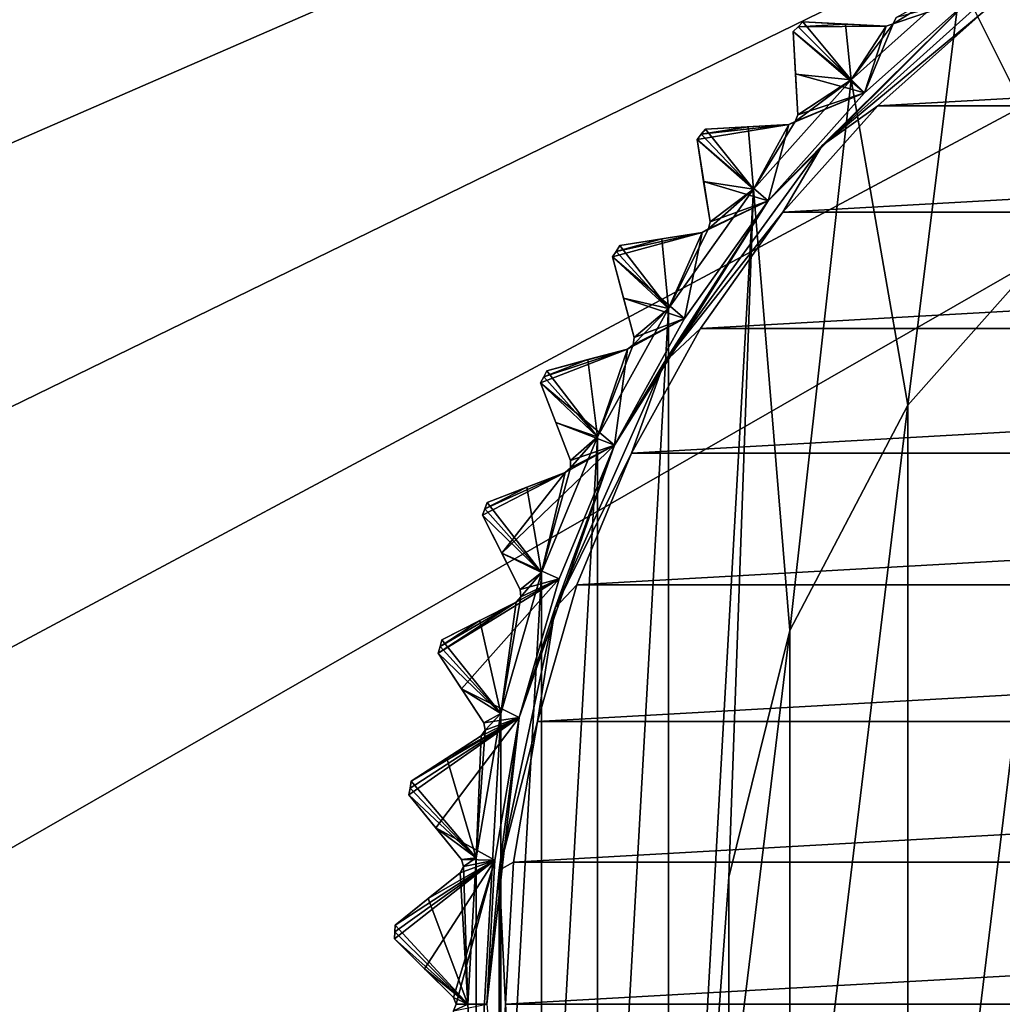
# Model space of a CAD drawing. Header units: millimetres. Extents: x -175 to 114, y -36 to 283.
# Tile 58 of 112: x 52 to 62, y 0 to 11. Entities that reach past the tile are written whole.
import ezdxf

# ---------------------------------------------------------------- set-up
doc = ezdxf.new("R2010")
doc.units = ezdxf.units.MM
doc.header["$LTSCALE"] = 65.185185
for name, color, linetype in [('169', 7, 'CONTINUOUS'), ('170', 7, 'CONTINUOUS'), ('171', 7, 'CONTINUOUS'), ('172', 7, 'CONTINUOUS'), ('173', 7, 'CONTINUOUS'), ('174', 7, 'CONTINUOUS'), ('175', 7, 'CONTINUOUS'), ('176', 7, 'CONTINUOUS'), ('177', 7, 'CONTINUOUS'), ('178', 7, 'CONTINUOUS'), ('2', 7, 'CONTINUOUS'), ('234', 7, 'CONTINUOUS'), ('237', 7, 'CONTINUOUS'), ('30', 7, 'CONTINUOUS'), ('420', 7, 'CONTINUOUS'), ('421', 7, 'CONTINUOUS'), ('423', 7, 'CONTINUOUS'), ('446', 7, 'CONTINUOUS'), ('447', 7, 'CONTINUOUS'), ('448', 7, 'CONTINUOUS'), ('449', 7, 'CONTINUOUS'), ('45', 7, 'CONTINUOUS'), ('450', 7, 'CONTINUOUS'), ('451', 7, 'CONTINUOUS'), ('452', 7, 'CONTINUOUS'), ('46', 7, 'CONTINUOUS'), ('47', 7, 'CONTINUOUS'), ('48', 7, 'CONTINUOUS'), ('50', 7, 'CONTINUOUS'), ('51', 7, 'CONTINUOUS'), ('52', 7, 'CONTINUOUS'), ('53', 7, 'CONTINUOUS'), ('54', 7, 'CONTINUOUS'), ('55', 7, 'CONTINUOUS'), ('56', 7, 'CONTINUOUS'), ('57', 7, 'CONTINUOUS'), ('58', 7, 'CONTINUOUS'), ('59', 7, 'CONTINUOUS'), ('60', 7, 'CONTINUOUS'), ('61', 7, 'CONTINUOUS'), ('62', 7, 'CONTINUOUS'), ('63', 7, 'CONTINUOUS'), ('65', 7, 'CONTINUOUS')]:
    doc.layers.add(name, color=color, linetype=linetype)

msp = doc.modelspace()

# ---------------------------------------------------------------- linework, layer by layer
at = {"layer": '169', "linetype": 'CONTINUOUS'}
for points in [[(61.802, 10.907, 93), (60.636, 9.864, 93), (61.082, 10.46, 93.125), (61.802, 10.907, 93)], [(61.115, 10.529, 93.154), (61.802, 10.907, 93), (61.082, 10.46, 93.125), (61.115, 10.529, 93.154)], [(60.636, 9.864, 93), (60.019, 10.379, 93.8), (60.07, 10.43, 93.8), (60.636, 9.864, 93)], [(60.121, 10.481, 93.8), (60.636, 9.864, 93), (60.07, 10.43, 93.8), (60.121, 10.481, 93.8)], [(60.636, 9.864, 93), (60.121, 10.481, 93.8), (60.574, 10.457, 93.467), (60.636, 9.864, 93)], [(60.636, 9.864, 93), (60.574, 10.457, 93.467), (61.01, 10.434, 93.154), (60.636, 9.864, 93)], [(60.636, 9.864, 93), (61.01, 10.434, 93.154), (61.082, 10.46, 93.125), (60.636, 9.864, 93)], [(60.636, 9.864, 93), (60.043, 9.925, 93.467), (60.019, 10.379, 93.8), (60.636, 9.864, 93)], [(60.636, 9.864, 93), (60.066, 9.49, 93.154), (60.043, 9.925, 93.467), (60.636, 9.864, 93)], [(60.636, 9.864, 93), (59.593, 8.698, 93), (60.04, 9.418, 93.125), (60.636, 9.864, 93)], [(60.066, 9.49, 93.154), (60.636, 9.864, 93), (60.04, 9.418, 93.125), (60.066, 9.49, 93.154)], [(59.593, 8.698, 93), (59.083, 9.338, 93.8), (59.536, 9.362, 93.467), (59.593, 8.698, 93)], [(59.593, 8.698, 93), (59.536, 9.362, 93.467), (59.971, 9.385, 93.154), (59.593, 8.698, 93)], [(59.593, 8.698, 93), (59.971, 9.385, 93.154), (60.04, 9.418, 93.125), (59.593, 8.698, 93)], [(59.593, 8.698, 93), (58.992, 9.226, 93.8), (59.037, 9.282, 93.8), (59.593, 8.698, 93)], [(59.083, 9.338, 93.8), (59.593, 8.698, 93), (59.037, 9.282, 93.8), (59.083, 9.338, 93.8)], [(59.593, 8.698, 93), (59.063, 8.778, 93.467), (58.992, 9.226, 93.8), (59.593, 8.698, 93)], [(59.593, 8.698, 93), (59.131, 8.347, 93.154), (59.063, 8.778, 93.467), (59.593, 8.698, 93)], [(59.593, 8.698, 93), (58.688, 7.422, 93), (59.113, 8.273, 93.125), (59.593, 8.698, 93)], [(59.131, 8.347, 93.154), (59.593, 8.698, 93), (59.113, 8.273, 93.125), (59.131, 8.347, 93.154)], [(58.688, 7.422, 93), (58.617, 8.165, 93.467), (59.048, 8.233, 93.154), (58.688, 7.422, 93)], [(58.688, 7.422, 93), (59.048, 8.233, 93.154), (59.113, 8.273, 93.125), (58.688, 7.422, 93)], [(58.169, 8.094, 93.8), (58.688, 7.422, 93), (58.13, 8.033, 93.8), (58.169, 8.094, 93.8)], [(58.688, 7.422, 93), (58.169, 8.094, 93.8), (58.617, 8.165, 93.467), (58.688, 7.422, 93)], [(58.688, 7.422, 93), (58.091, 7.973, 93.8), (58.13, 8.033, 93.8), (58.688, 7.422, 93)], [(58.688, 7.422, 93), (58.208, 7.534, 93.467), (58.091, 7.973, 93.8), (58.688, 7.422, 93)], [(58.688, 7.422, 93), (58.321, 7.113, 93.154), (58.208, 7.534, 93.467), (58.688, 7.422, 93)], [(58.688, 7.422, 93), (57.932, 6.053, 93), (58.311, 7.037, 93.125), (58.688, 7.422, 93)], [(58.321, 7.113, 93.154), (58.688, 7.422, 93), (58.311, 7.037, 93.125), (58.321, 7.113, 93.154)], [(57.932, 6.053, 93), (57.829, 6.878, 93.467), (58.25, 6.991, 93.154), (57.932, 6.053, 93)], [(57.932, 6.053, 93), (58.25, 6.991, 93.154), (58.311, 7.037, 93.125), (57.932, 6.053, 93)], [(57.932, 6.053, 93), (57.391, 6.76, 93.8), (57.829, 6.878, 93.467), (57.932, 6.053, 93)], [(57.391, 6.76, 93.8), (57.932, 6.053, 93), (57.358, 6.696, 93.8), (57.391, 6.76, 93.8)], [(57.932, 6.053, 93), (57.325, 6.632, 93.8), (57.358, 6.696, 93.8), (57.932, 6.053, 93)], [(57.932, 6.053, 93), (57.488, 6.208, 93.467), (57.325, 6.632, 93.8), (57.932, 6.053, 93)], [(57.932, 6.053, 93), (57.644, 5.801, 93.154), (57.488, 6.208, 93.467), (57.932, 6.053, 93)], [(57.932, 6.053, 93), (57.333, 4.607, 93), (57.642, 5.725, 93.125), (57.932, 6.053, 93)], [(57.644, 5.801, 93.154), (57.932, 6.053, 93), (57.642, 5.725, 93.125), (57.644, 5.801, 93.154)], [(57.333, 4.607, 93), (57.587, 5.672, 93.154), (57.642, 5.725, 93.125), (57.333, 4.607, 93)], [(57.333, 4.607, 93), (57.179, 5.516, 93.467), (57.587, 5.672, 93.154), (57.333, 4.607, 93)], [(57.333, 4.607, 93), (56.756, 5.353, 93.8), (57.179, 5.516, 93.467), (57.333, 4.607, 93)], [(57.333, 4.607, 93), (56.704, 5.219, 93.8), (56.73, 5.286, 93.8), (57.333, 4.607, 93)], [(56.756, 5.353, 93.8), (57.333, 4.607, 93), (56.73, 5.286, 93.8), (56.756, 5.353, 93.8)], [(57.333, 4.607, 93), (56.91, 4.814, 93.467), (56.704, 5.219, 93.8), (57.333, 4.607, 93)], [(57.333, 4.607, 93), (57.108, 4.426, 93.154), (56.91, 4.814, 93.467), (57.333, 4.607, 93)], [(57.333, 4.607, 93), (56.9, 3.104, 93), (57.114, 4.349, 93.125), (57.333, 4.607, 93)], [(57.108, 4.426, 93.154), (57.333, 4.607, 93), (57.114, 4.349, 93.125), (57.108, 4.426, 93.154)], [(56.9, 3.104, 93), (57.064, 4.291, 93.154), (57.114, 4.349, 93.125), (56.9, 3.104, 93)], [(56.9, 3.104, 93), (56.676, 4.093, 93.467), (57.064, 4.291, 93.154), (56.9, 3.104, 93)], [(56.9, 3.104, 93), (56.271, 3.887, 93.8), (56.676, 4.093, 93.467), (56.9, 3.104, 93)], [(56.271, 3.887, 93.8), (56.9, 3.104, 93), (56.253, 3.818, 93.8), (56.271, 3.887, 93.8)], [(56.9, 3.104, 93), (56.234, 3.748, 93.8), (56.253, 3.818, 93.8), (56.9, 3.104, 93)], [(56.9, 3.104, 93), (56.481, 3.367, 93.467), (56.234, 3.748, 93.8), (56.9, 3.104, 93)], [(56.9, 3.104, 93), (56.719, 3.002, 93.154), (56.481, 3.367, 93.467), (56.9, 3.104, 93)], [(56.9, 3.104, 93), (56.638, 1.562, 93), (56.733, 2.926, 93.125), (56.9, 3.104, 93)], [(56.719, 3.002, 93.154), (56.9, 3.104, 93), (56.733, 2.926, 93.125), (56.719, 3.002, 93.154)], [(56.638, 1.562, 93), (56.324, 2.626, 93.467), (56.689, 2.863, 93.154), (56.638, 1.562, 93)], [(56.638, 1.562, 93), (56.689, 2.863, 93.154), (56.733, 2.926, 93.125), (56.638, 1.562, 93)], [(56.638, 1.562, 93), (55.943, 2.379, 93.8), (56.324, 2.626, 93.467), (56.638, 1.562, 93)], [(55.943, 2.379, 93.8), (56.638, 1.562, 93), (55.932, 2.307, 93.8), (55.943, 2.379, 93.8)], [(56.638, 1.562, 93), (55.921, 2.236, 93.8), (55.932, 2.307, 93.8), (56.638, 1.562, 93)], [(56.638, 1.562, 93), (56.206, 1.883, 93.467), (55.921, 2.236, 93.8), (56.638, 1.562, 93)], [(56.638, 1.562, 93), (56.481, 1.545, 93.154), (56.206, 1.883, 93.467), (56.638, 1.562, 93)], [(56.55, 0, 93), (56.466, 1.404, 93.154), (56.502, 1.471, 93.125), (56.55, 0, 93)], [(56.481, 1.545, 93.154), (56.638, 1.562, 93), (56.502, 1.471, 93.125), (56.481, 1.545, 93.154)], [(56.638, 1.562, 93), (56.55, 0, 93), (56.502, 1.471, 93.125), (56.638, 1.562, 93)], [(56.55, 0, 93), (56.127, 1.129, 93.467), (56.466, 1.404, 93.154), (56.55, 0, 93)], [(56.55, 0, 93), (55.774, 0.844, 93.8), (56.127, 1.129, 93.467), (56.55, 0, 93)], [(56.55, 0, 93), (55.77, 0.772, 93.8), (55.774, 0.844, 93.8), (56.55, 0, 93)], [(56.55, 0, 93), (55.767, 0.7, 93.8), (55.77, 0.772, 93.8), (56.55, 0, 93)], [(55.767, 0.7, 93.8), (56.55, 0, 93), (56.088, 0.379, 93.467), (55.767, 0.7, 93.8)], [(56.55, 0, 93), (56.396, 0.071, 93.154), (56.088, 0.379, 93.467), (56.55, 0, 93)], [(56.396, 0.071, 93.154), (56.55, 0, 93), (56.425, 0, 93.125), (56.396, 0.071, 93.154)], [(56.55, 0, 93), (56.638, -1.562, 93), (56.396, -0.071, 93.154), (56.55, 0, 93)], [(56.55, 0, 93), (56.396, -0.071, 93.154), (56.425, 0, 93.125), (56.55, 0, 93)]]:
    msp.add_3dface(points, dxfattribs=at)
at = {"layer": '170', "linetype": 'CONTINUOUS'}
for points in [[(56.396, 0.071, 109.146), (56.396, 0.071, 93.154), (56.425, 0, 93.125), (56.396, 0.071, 109.146)], [(56.396, 0.071, 109.146), (56.425, 0, 93.125), (56.425, 0, 109.175), (56.396, 0.071, 109.146)], [(56.396, -0.071, 93.154), (56.396, -0.071, 109.146), (56.425, 0, 109.175), (56.396, -0.071, 93.154)], [(56.425, 0, 93.125), (56.396, -0.071, 93.154), (56.425, 0, 109.175), (56.425, 0, 93.125)]]:
    msp.add_3dface(points, dxfattribs=at)
at = {"layer": '171', "linetype": 'CONTINUOUS'}
for points in [[(56.466, 1.404, 93.154), (56.466, 1.404, 109.146), (56.502, 1.471, 109.175), (56.466, 1.404, 93.154)], [(56.502, 1.471, 93.125), (56.466, 1.404, 93.154), (56.502, 1.471, 109.175), (56.502, 1.471, 93.125)], [(56.481, 1.545, 109.146), (56.481, 1.545, 93.154), (56.502, 1.471, 93.125), (56.481, 1.545, 109.146)], [(56.481, 1.545, 109.146), (56.502, 1.471, 93.125), (56.502, 1.471, 109.175), (56.481, 1.545, 109.146)]]:
    msp.add_3dface(points, dxfattribs=at)
at = {"layer": '172', "linetype": 'CONTINUOUS'}
for points in [[(56.719, 3.002, 109.146), (56.719, 3.002, 93.154), (56.733, 2.926, 93.125), (56.719, 3.002, 109.146)], [(56.719, 3.002, 109.146), (56.733, 2.926, 93.125), (56.733, 2.926, 109.175), (56.719, 3.002, 109.146)], [(56.689, 2.863, 93.154), (56.689, 2.863, 109.146), (56.733, 2.926, 109.175), (56.689, 2.863, 93.154)], [(56.733, 2.926, 93.125), (56.689, 2.863, 93.154), (56.733, 2.926, 109.175), (56.733, 2.926, 93.125)]]:
    msp.add_3dface(points, dxfattribs=at)
at = {"layer": '173', "linetype": 'CONTINUOUS'}
for points in [[(57.108, 4.426, 109.146), (57.108, 4.426, 93.154), (57.114, 4.349, 93.125), (57.108, 4.426, 109.146)], [(57.108, 4.426, 109.146), (57.114, 4.349, 93.125), (57.114, 4.349, 109.175), (57.108, 4.426, 109.146)], [(57.064, 4.291, 93.154), (57.064, 4.291, 109.146), (57.114, 4.349, 109.175), (57.064, 4.291, 93.154)], [(57.114, 4.349, 93.125), (57.064, 4.291, 93.154), (57.114, 4.349, 109.175), (57.114, 4.349, 93.125)]]:
    msp.add_3dface(points, dxfattribs=at)
at = {"layer": '174', "linetype": 'CONTINUOUS'}
for points in [[(57.644, 5.801, 109.146), (57.644, 5.801, 93.154), (57.642, 5.725, 93.125), (57.644, 5.801, 109.146)], [(57.644, 5.801, 109.146), (57.642, 5.725, 93.125), (57.642, 5.725, 109.175), (57.644, 5.801, 109.146)], [(57.587, 5.672, 93.154), (57.587, 5.672, 109.146), (57.642, 5.725, 109.175), (57.587, 5.672, 93.154)], [(57.642, 5.725, 93.125), (57.587, 5.672, 93.154), (57.642, 5.725, 109.175), (57.642, 5.725, 93.125)]]:
    msp.add_3dface(points, dxfattribs=at)
at = {"layer": '175', "linetype": 'CONTINUOUS'}
for points in [[(58.321, 7.113, 109.146), (58.321, 7.113, 93.154), (58.311, 7.037, 93.125), (58.321, 7.113, 109.146)], [(58.321, 7.113, 109.146), (58.311, 7.037, 93.125), (58.311, 7.037, 109.175), (58.321, 7.113, 109.146)], [(58.25, 6.991, 93.154), (58.25, 6.991, 109.146), (58.311, 7.037, 109.175), (58.25, 6.991, 93.154)], [(58.311, 7.037, 93.125), (58.25, 6.991, 93.154), (58.311, 7.037, 109.175), (58.311, 7.037, 93.125)]]:
    msp.add_3dface(points, dxfattribs=at)
at = {"layer": '176', "linetype": 'CONTINUOUS'}
for points in [[(59.131, 8.347, 109.146), (59.131, 8.347, 93.154), (59.113, 8.273, 93.125), (59.131, 8.347, 109.146)], [(59.131, 8.347, 109.146), (59.113, 8.273, 93.125), (59.113, 8.273, 109.175), (59.131, 8.347, 109.146)], [(59.048, 8.233, 93.154), (59.048, 8.233, 109.146), (59.113, 8.273, 109.175), (59.048, 8.233, 93.154)], [(59.113, 8.273, 93.125), (59.048, 8.233, 93.154), (59.113, 8.273, 109.175), (59.113, 8.273, 93.125)]]:
    msp.add_3dface(points, dxfattribs=at)
at = {"layer": '177', "linetype": 'CONTINUOUS'}
for points in [[(60.066, 9.49, 109.146), (60.066, 9.49, 93.154), (60.04, 9.418, 93.125), (60.066, 9.49, 109.146)], [(60.066, 9.49, 109.146), (60.04, 9.418, 93.125), (60.04, 9.418, 109.175), (60.066, 9.49, 109.146)], [(59.971, 9.385, 93.154), (59.971, 9.385, 109.146), (60.04, 9.418, 109.175), (59.971, 9.385, 93.154)], [(60.04, 9.418, 93.125), (59.971, 9.385, 93.154), (60.04, 9.418, 109.175), (60.04, 9.418, 93.125)]]:
    msp.add_3dface(points, dxfattribs=at)
at = {"layer": '178', "linetype": 'CONTINUOUS'}
for points in [[(61.115, 10.529, 109.146), (61.115, 10.529, 93.154), (61.082, 10.46, 93.125), (61.115, 10.529, 109.146)], [(61.115, 10.529, 109.146), (61.082, 10.46, 93.125), (61.082, 10.46, 109.175), (61.115, 10.529, 109.146)], [(61.01, 10.434, 93.154), (61.01, 10.434, 109.146), (61.082, 10.46, 109.175), (61.01, 10.434, 93.154)], [(61.082, 10.46, 93.125), (61.01, 10.434, 93.154), (61.082, 10.46, 109.175), (61.082, 10.46, 93.125)]]:
    msp.add_3dface(points, dxfattribs=at)
at = {"layer": '2', "linetype": 'CONTINUOUS'}
for points in [[(113.25, -35.25, 92.5), (113.25, 35.25, 92.5), (-66.25, 35.25, 92.5), (113.25, -35.25, 92.5)], [(113.25, -35.25, 92.5), (-66.25, 35.25, 92.5), (-18.12, 11.172, 92.5), (113.25, -35.25, 92.5)], [(-15.769, 9.695, 92.5), (113.25, -35.25, 92.5), (-18.12, 11.172, 92.5), (-15.769, 9.695, 92.5)], [(-13.805, 7.731, 92.5), (113.25, -35.25, 92.5), (-15.769, 9.695, 92.5), (-13.805, 7.731, 92.5)], [(-12.328, 5.38, 92.5), (113.25, -35.25, 92.5), (-13.805, 7.731, 92.5), (-12.328, 5.38, 92.5)], [(-11.411, 2.759, 92.5), (113.25, -35.25, 92.5), (-12.328, 5.38, 92.5), (-11.411, 2.759, 92.5)], [(-11.1, 0, 92.5), (113.25, -35.25, 92.5), (-11.411, 2.759, 92.5), (-11.1, 0, 92.5)]]:
    msp.add_3dface(points, dxfattribs=at)
at = {"layer": '234', "linetype": 'CONTINUOUS'}
for points in [[(61.241, 6.391, 93.5), (63.04, 8.421, 93.5), (61.241, -6.391, 93.5), (61.241, 6.391, 93.5)], [(61.241, -6.391, 93.5), (63.04, 8.421, 93.5), (63.04, -8.421, 93.5), (61.241, -6.391, 93.5)], [(59.981, 3.989, 93.5), (61.241, 6.391, 93.5), (59.981, -3.989, 93.5), (59.981, 3.989, 93.5)], [(59.981, -3.989, 93.5), (61.241, 6.391, 93.5), (61.241, -6.391, 93.5), (59.981, -3.989, 93.5)], [(59.332, 1.356, 93.5), (59.981, 3.989, 93.5), (59.332, -1.356, 93.5), (59.332, 1.356, 93.5)], [(59.332, -1.356, 93.5), (59.981, 3.989, 93.5), (59.981, -3.989, 93.5), (59.332, -1.356, 93.5)]]:
    msp.add_3dface(points, dxfattribs=at)
at = {"layer": '237', "linetype": 'CONTINUOUS'}
for points in [[(61.241, 6.391, 93), (63.04, 8.421, 93), (61.241, 6.391, 93.5), (61.241, 6.391, 93)], [(63.04, 8.421, 93), (63.04, 8.421, 93.5), (61.241, 6.391, 93.5), (63.04, 8.421, 93)], [(59.981, 3.989, 93), (61.241, 6.391, 93), (59.981, 3.989, 93.5), (59.981, 3.989, 93)], [(61.241, 6.391, 93), (61.241, 6.391, 93.5), (59.981, 3.989, 93.5), (61.241, 6.391, 93)], [(59.332, 1.356, 93), (59.981, 3.989, 93), (59.332, 1.356, 93.5), (59.332, 1.356, 93)], [(59.981, 3.989, 93), (59.981, 3.989, 93.5), (59.332, 1.356, 93.5), (59.981, 3.989, 93)], [(59.332, -1.356, 93), (59.332, 1.356, 93), (59.332, -1.356, 93.5), (59.332, -1.356, 93)], [(59.332, 1.356, 93), (59.332, 1.356, 93.5), (59.332, -1.356, 93.5), (59.332, 1.356, 93)]]:
    msp.add_3dface(points, dxfattribs=at)
at = {"layer": '30', "color": 7, "linetype": 'CONTINUOUS', "true_color": 0x21211a}
for points in [[(26, -32.75, 79.5), (38.331, -6.004, 79.5), (105.75, 32.75, 79.5), (26, -32.75, 79.5)], [(105.75, -32.75, 79.5), (26, -32.75, 79.5), (105.75, 32.75, 79.5), (105.75, -32.75, 79.5)], [(36.29, 9.613, 79.5), (34.056, 12.024, 79.5), (105.75, 32.75, 79.5), (36.29, 9.613, 79.5)], [(37.985, 6.796, 79.5), (36.29, 9.613, 79.5), (105.75, 32.75, 79.5), (37.985, 6.796, 79.5)], [(39.068, 3.692, 79.5), (37.985, 6.796, 79.5), (105.75, 32.75, 79.5), (39.068, 3.692, 79.5)], [(38.331, -6.004, 79.5), (39.245, -2.846, 79.5), (105.75, 32.75, 79.5), (38.331, -6.004, 79.5)], [(39.494, 0.432, 79.5), (39.068, 3.692, 79.5), (105.75, 32.75, 79.5), (39.494, 0.432, 79.5)], [(39.245, -2.846, 79.5), (39.494, 0.432, 79.5), (105.75, 32.75, 79.5), (39.245, -2.846, 79.5)]]:
    msp.add_3dface(points, dxfattribs=at)
at = {"layer": '420', "linetype": 'CONTINUOUS'}
for points in [[(61.927, 10.75, 109.5), (61.082, 10.46, 109.175), (60.777, 9.723, 109.5), (61.927, 10.75, 109.5)], [(61.115, 10.529, 109.146), (61.082, 10.46, 109.175), (61.927, 10.75, 109.5), (61.115, 10.529, 109.146)], [(60.07, 10.43, 108.5), (60.019, 10.379, 108.5), (60.777, 9.723, 109.5), (60.07, 10.43, 108.5)], [(60.574, 10.457, 108.833), (60.121, 10.481, 108.5), (60.07, 10.43, 108.5), (60.574, 10.457, 108.833)], [(61.01, 10.434, 109.146), (60.574, 10.457, 108.833), (60.07, 10.43, 108.5), (61.01, 10.434, 109.146)], [(61.01, 10.434, 109.146), (60.07, 10.43, 108.5), (60.777, 9.723, 109.5), (61.01, 10.434, 109.146)], [(61.082, 10.46, 109.175), (61.01, 10.434, 109.146), (60.777, 9.723, 109.5), (61.082, 10.46, 109.175)], [(60.019, 10.379, 108.5), (60.043, 9.926, 108.833), (60.777, 9.723, 109.5), (60.019, 10.379, 108.5)], [(60.043, 9.926, 108.833), (60.066, 9.49, 109.146), (60.777, 9.723, 109.5), (60.043, 9.926, 108.833)], [(60.777, 9.723, 109.5), (59.971, 9.385, 109.146), (59.75, 8.573, 109.5), (60.777, 9.723, 109.5)], [(60.04, 9.418, 109.175), (59.971, 9.385, 109.146), (60.777, 9.723, 109.5), (60.04, 9.418, 109.175)], [(60.066, 9.49, 109.146), (60.04, 9.418, 109.175), (60.777, 9.723, 109.5), (60.066, 9.49, 109.146)], [(58.992, 9.226, 108.5), (59.971, 9.385, 109.146), (59.037, 9.282, 108.5), (58.992, 9.226, 108.5)], [(59.971, 9.385, 109.146), (58.992, 9.226, 108.5), (59.75, 8.573, 109.5), (59.971, 9.385, 109.146)], [(59.971, 9.385, 109.146), (59.536, 9.362, 108.833), (59.037, 9.282, 108.5), (59.971, 9.385, 109.146)], [(59.536, 9.362, 108.833), (59.083, 9.338, 108.5), (59.037, 9.282, 108.5), (59.536, 9.362, 108.833)], [(58.992, 9.226, 108.5), (59.063, 8.778, 108.833), (59.75, 8.573, 109.5), (58.992, 9.226, 108.5)], [(59.063, 8.778, 108.833), (59.131, 8.347, 109.146), (59.75, 8.573, 109.5), (59.063, 8.778, 108.833)], [(59.75, 8.573, 109.5), (59.048, 8.233, 109.146), (58.858, 7.315, 109.5), (59.75, 8.573, 109.5)], [(59.113, 8.273, 109.175), (59.048, 8.233, 109.146), (59.75, 8.573, 109.5), (59.113, 8.273, 109.175)], [(59.131, 8.347, 109.146), (59.113, 8.273, 109.175), (59.75, 8.573, 109.5), (59.131, 8.347, 109.146)], [(58.091, 7.973, 108.5), (59.048, 8.233, 109.146), (58.13, 8.033, 108.5), (58.091, 7.973, 108.5)], [(59.048, 8.233, 109.146), (58.091, 7.973, 108.5), (58.858, 7.315, 109.5), (59.048, 8.233, 109.146)], [(59.048, 8.233, 109.146), (58.617, 8.165, 108.833), (58.13, 8.033, 108.5), (59.048, 8.233, 109.146)], [(58.617, 8.165, 108.833), (58.169, 8.094, 108.5), (58.13, 8.033, 108.5), (58.617, 8.165, 108.833)], [(58.091, 7.973, 108.5), (58.208, 7.535, 108.833), (58.858, 7.315, 109.5), (58.091, 7.973, 108.5)], [(58.208, 7.535, 108.833), (58.321, 7.113, 109.146), (58.858, 7.315, 109.5), (58.208, 7.535, 108.833)], [(58.858, 7.315, 109.5), (58.25, 6.991, 109.146), (58.112, 5.966, 109.5), (58.858, 7.315, 109.5)], [(58.311, 7.037, 109.175), (58.25, 6.991, 109.146), (58.858, 7.315, 109.5), (58.311, 7.037, 109.175)], [(58.321, 7.113, 109.146), (58.311, 7.037, 109.175), (58.858, 7.315, 109.5), (58.321, 7.113, 109.146)], [(57.325, 6.632, 108.5), (58.25, 6.991, 109.146), (57.358, 6.696, 108.5), (57.325, 6.632, 108.5)], [(58.25, 6.991, 109.146), (57.325, 6.632, 108.5), (58.112, 5.966, 109.5), (58.25, 6.991, 109.146)], [(58.25, 6.991, 109.146), (57.829, 6.878, 108.833), (57.358, 6.696, 108.5), (58.25, 6.991, 109.146)], [(57.829, 6.878, 108.833), (57.391, 6.76, 108.5), (57.358, 6.696, 108.5), (57.829, 6.878, 108.833)], [(57.325, 6.632, 108.5), (57.488, 6.208, 108.833), (58.112, 5.966, 109.5), (57.325, 6.632, 108.5)], [(57.488, 6.208, 108.833), (57.644, 5.801, 109.146), (58.112, 5.966, 109.5), (57.488, 6.208, 108.833)], [(57.587, 5.672, 109.146), (56.91, 4.814, 108.833), (58.112, 5.966, 109.5), (57.587, 5.672, 109.146)], [(58.112, 5.966, 109.5), (56.91, 4.814, 108.833), (57.522, 4.541, 109.5), (58.112, 5.966, 109.5)], [(57.642, 5.725, 109.175), (57.587, 5.672, 109.146), (58.112, 5.966, 109.5), (57.642, 5.725, 109.175)], [(57.644, 5.801, 109.146), (57.642, 5.725, 109.175), (58.112, 5.966, 109.5), (57.644, 5.801, 109.146)], [(56.704, 5.219, 108.5), (56.91, 4.814, 108.833), (57.587, 5.672, 109.146), (56.704, 5.219, 108.5)], [(56.704, 5.219, 108.5), (57.587, 5.672, 109.146), (56.73, 5.286, 108.5), (56.704, 5.219, 108.5)], [(57.587, 5.672, 109.146), (57.179, 5.516, 108.833), (56.73, 5.286, 108.5), (57.587, 5.672, 109.146)], [(57.179, 5.516, 108.833), (56.756, 5.353, 108.5), (56.73, 5.286, 108.5), (57.179, 5.516, 108.833)], [(56.91, 4.814, 108.833), (57.108, 4.426, 109.146), (57.522, 4.541, 109.5), (56.91, 4.814, 108.833)], [(56.234, 3.748, 108.5), (56.481, 3.367, 108.833), (57.522, 4.541, 109.5), (56.234, 3.748, 108.5)], [(57.064, 4.291, 109.146), (56.234, 3.748, 108.5), (57.522, 4.541, 109.5), (57.064, 4.291, 109.146)], [(57.522, 4.541, 109.5), (56.481, 3.367, 108.833), (57.095, 3.06, 109.5), (57.522, 4.541, 109.5)], [(57.114, 4.349, 109.175), (57.064, 4.291, 109.146), (57.522, 4.541, 109.5), (57.114, 4.349, 109.175)], [(57.108, 4.426, 109.146), (57.114, 4.349, 109.175), (57.522, 4.541, 109.5), (57.108, 4.426, 109.146)], [(56.234, 3.748, 108.5), (57.064, 4.291, 109.146), (56.253, 3.818, 108.5), (56.234, 3.748, 108.5)], [(57.064, 4.291, 109.146), (56.676, 4.093, 108.833), (56.253, 3.818, 108.5), (57.064, 4.291, 109.146)], [(56.676, 4.093, 108.833), (56.271, 3.887, 108.5), (56.253, 3.818, 108.5), (56.676, 4.093, 108.833)], [(56.481, 3.367, 108.833), (56.719, 3.002, 109.146), (57.095, 3.06, 109.5), (56.481, 3.367, 108.833)], [(55.921, 2.236, 108.5), (56.206, 1.884, 108.833), (57.095, 3.06, 109.5), (55.921, 2.236, 108.5)], [(55.932, 2.307, 108.5), (55.921, 2.236, 108.5), (57.095, 3.06, 109.5), (55.932, 2.307, 108.5)], [(55.943, 2.379, 108.5), (55.932, 2.307, 108.5), (57.095, 3.06, 109.5), (55.943, 2.379, 108.5)], [(56.324, 2.626, 108.833), (55.943, 2.379, 108.5), (57.095, 3.06, 109.5), (56.324, 2.626, 108.833)], [(57.095, 3.06, 109.5), (56.206, 1.884, 108.833), (56.836, 1.539, 109.5), (57.095, 3.06, 109.5)], [(56.689, 2.863, 109.146), (56.324, 2.626, 108.833), (57.095, 3.06, 109.5), (56.689, 2.863, 109.146)], [(56.733, 2.926, 109.175), (56.689, 2.863, 109.146), (57.095, 3.06, 109.5), (56.733, 2.926, 109.175)], [(56.719, 3.002, 109.146), (56.733, 2.926, 109.175), (57.095, 3.06, 109.5), (56.719, 3.002, 109.146)], [(56.206, 1.884, 108.833), (56.481, 1.545, 109.146), (56.836, 1.539, 109.5), (56.206, 1.884, 108.833)], [(55.77, 0.772, 108.5), (55.767, 0.7, 108.5), (56.836, 1.539, 109.5), (55.77, 0.772, 108.5)], [(55.767, 0.7, 108.5), (56.088, 0.379, 108.833), (56.836, 1.539, 109.5), (55.767, 0.7, 108.5)], [(55.774, 0.844, 108.5), (55.77, 0.772, 108.5), (56.836, 1.539, 109.5), (55.774, 0.844, 108.5)], [(56.127, 1.13, 108.833), (55.774, 0.844, 108.5), (56.836, 1.539, 109.5), (56.127, 1.13, 108.833)], [(56.088, 0.379, 108.833), (56.396, 0.071, 109.146), (56.836, 1.539, 109.5), (56.088, 0.379, 108.833)], [(56.466, 1.404, 109.146), (56.127, 1.13, 108.833), (56.836, 1.539, 109.5), (56.466, 1.404, 109.146)], [(56.396, 0.071, 109.146), (56.425, 0, 109.175), (56.836, 1.539, 109.5), (56.396, 0.071, 109.146)], [(56.836, 1.539, 109.5), (56.425, 0, 109.175), (56.75, 0, 109.5), (56.836, 1.539, 109.5)], [(56.502, 1.471, 109.175), (56.466, 1.404, 109.146), (56.836, 1.539, 109.5), (56.502, 1.471, 109.175)], [(56.481, 1.545, 109.146), (56.502, 1.471, 109.175), (56.836, 1.539, 109.5), (56.481, 1.545, 109.146)], [(56.425, 0, 109.175), (56.396, -0.071, 109.146), (56.75, 0, 109.5), (56.425, 0, 109.175)]]:
    msp.add_3dface(points, dxfattribs=at)
at = {"layer": '421', "linetype": 'CONTINUOUS'}
for points in [[(60.777, 9.723, 109.5), (59.75, 8.573, 109.5), (61.927, 10.75, 109.8), (60.777, 9.723, 109.5)], [(61.927, 10.75, 109.8), (59.75, 8.573, 109.5), (59.75, 8.573, 109.8), (61.927, 10.75, 109.8)], [(61.927, 10.75, 109.5), (60.777, 9.723, 109.5), (61.927, 10.75, 109.8), (61.927, 10.75, 109.5)], [(58.858, 7.315, 109.5), (58.112, 5.966, 109.5), (59.75, 8.573, 109.8), (58.858, 7.315, 109.5)], [(59.75, 8.573, 109.8), (58.112, 5.966, 109.5), (58.112, 5.966, 109.8), (59.75, 8.573, 109.8)], [(59.75, 8.573, 109.5), (58.858, 7.315, 109.5), (59.75, 8.573, 109.8), (59.75, 8.573, 109.5)], [(57.522, 4.541, 109.5), (57.095, 3.06, 109.5), (58.112, 5.966, 109.8), (57.522, 4.541, 109.5)], [(58.112, 5.966, 109.8), (57.095, 3.06, 109.5), (57.095, 3.06, 109.8), (58.112, 5.966, 109.8)], [(58.112, 5.966, 109.5), (57.522, 4.541, 109.5), (58.112, 5.966, 109.8), (58.112, 5.966, 109.5)], [(56.836, 1.539, 109.5), (56.75, 0, 109.5), (57.095, 3.06, 109.8), (56.836, 1.539, 109.5)], [(57.095, 3.06, 109.8), (56.75, 0, 109.5), (56.75, 0, 109.8), (57.095, 3.06, 109.8)], [(57.095, 3.06, 109.5), (56.836, 1.539, 109.5), (57.095, 3.06, 109.8), (57.095, 3.06, 109.5)]]:
    msp.add_3dface(points, dxfattribs=at)
at = {"layer": '423', "linetype": 'CONTINUOUS'}
for points in [[(60.325, 9.161, 109.941), (62.055, 10.597, 110), (62.452, 11.077, 109.941), (60.325, 9.161, 109.941)], [(61.927, 10.75, 109.8), (60.325, 9.161, 109.941), (62.452, 11.077, 109.941), (61.927, 10.75, 109.8)], [(61.927, 10.75, 109.8), (59.75, 8.573, 109.8), (60.325, 9.161, 109.941), (61.927, 10.75, 109.8)], [(60.921, 9.584, 110), (62.055, 10.597, 110), (60.325, 9.161, 109.941), (60.921, 9.584, 110)], [(59.908, 8.451, 110), (60.921, 9.584, 110), (60.325, 9.161, 109.941), (59.908, 8.451, 110)], [(58.643, 6.846, 109.941), (59.908, 8.451, 110), (60.325, 9.161, 109.941), (58.643, 6.846, 109.941)], [(59.75, 8.573, 109.8), (58.643, 6.846, 109.941), (60.325, 9.161, 109.941), (59.75, 8.573, 109.8)], [(59.75, 8.573, 109.8), (58.112, 5.966, 109.8), (58.643, 6.846, 109.941), (59.75, 8.573, 109.8)], [(59.028, 7.211, 110), (59.908, 8.451, 110), (58.643, 6.846, 109.941), (59.028, 7.211, 110)], [(58.293, 5.881, 110), (59.028, 7.211, 110), (58.643, 6.846, 109.941), (58.293, 5.881, 110)], [(57.479, 4.231, 109.941), (58.293, 5.881, 110), (58.643, 6.846, 109.941), (57.479, 4.231, 109.941)], [(58.112, 5.966, 109.8), (57.479, 4.231, 109.941), (58.643, 6.846, 109.941), (58.112, 5.966, 109.8)], [(58.112, 5.966, 109.8), (57.095, 3.06, 109.8), (57.479, 4.231, 109.941), (58.112, 5.966, 109.8)], [(57.711, 4.477, 110), (58.293, 5.881, 110), (57.479, 4.231, 109.941), (57.711, 4.477, 110)], [(57.29, 3.016, 110), (57.711, 4.477, 110), (57.479, 4.231, 109.941), (57.29, 3.016, 110)], [(56.884, 1.431, 109.941), (57.29, 3.016, 110), (57.479, 4.231, 109.941), (56.884, 1.431, 109.941)], [(57.095, 3.06, 109.8), (56.884, 1.431, 109.941), (57.479, 4.231, 109.941), (57.095, 3.06, 109.8)], [(57.095, 3.06, 109.8), (56.75, 0, 109.8), (56.884, 1.431, 109.941), (57.095, 3.06, 109.8)], [(57.035, 1.518, 110), (57.29, 3.016, 110), (56.884, 1.431, 109.941), (57.035, 1.518, 110)], [(56.95, 0, 110), (57.035, 1.518, 110), (56.884, 1.431, 109.941), (56.95, 0, 110)], [(56.75, 0, 109.8), (56.884, -1.431, 109.941), (56.884, 1.431, 109.941), (56.75, 0, 109.8)], [(56.884, -1.431, 109.941), (56.95, 0, 110), (56.884, 1.431, 109.941), (56.884, -1.431, 109.941)], [(57.035, -1.518, 110), (56.95, 0, 110), (56.884, -1.431, 109.941), (57.035, -1.518, 110)]]:
    msp.add_3dface(points, dxfattribs=at)
at = {"layer": '446', "linetype": 'CONTINUOUS'}
for points in [[(55.943, 2.379, 108.5), (55.943, 2.379, 93.8), (55.932, 2.307, 93.8), (55.943, 2.379, 108.5)], [(55.943, 2.379, 108.5), (55.932, 2.307, 93.8), (55.932, 2.307, 108.5), (55.943, 2.379, 108.5)], [(55.921, 2.236, 93.8), (55.921, 2.236, 108.5), (55.932, 2.307, 108.5), (55.921, 2.236, 93.8)], [(55.932, 2.307, 93.8), (55.921, 2.236, 93.8), (55.932, 2.307, 108.5), (55.932, 2.307, 93.8)]]:
    msp.add_3dface(points, dxfattribs=at)
at = {"layer": '447', "linetype": 'CONTINUOUS'}
for points in [[(56.271, 3.887, 108.5), (56.271, 3.887, 93.8), (56.253, 3.818, 93.8), (56.271, 3.887, 108.5)], [(56.271, 3.887, 108.5), (56.253, 3.818, 93.8), (56.253, 3.818, 108.5), (56.271, 3.887, 108.5)], [(56.234, 3.748, 93.8), (56.234, 3.748, 108.5), (56.253, 3.818, 108.5), (56.234, 3.748, 93.8)], [(56.253, 3.818, 93.8), (56.234, 3.748, 93.8), (56.253, 3.818, 108.5), (56.253, 3.818, 93.8)]]:
    msp.add_3dface(points, dxfattribs=at)
at = {"layer": '448', "linetype": 'CONTINUOUS'}
for points in [[(56.704, 5.219, 93.8), (56.704, 5.219, 108.5), (56.73, 5.286, 108.5), (56.704, 5.219, 93.8)], [(56.73, 5.286, 93.8), (56.704, 5.219, 93.8), (56.73, 5.286, 108.5), (56.73, 5.286, 93.8)], [(56.756, 5.353, 108.5), (56.756, 5.353, 93.8), (56.73, 5.286, 93.8), (56.756, 5.353, 108.5)], [(56.756, 5.353, 108.5), (56.73, 5.286, 93.8), (56.73, 5.286, 108.5), (56.756, 5.353, 108.5)]]:
    msp.add_3dface(points, dxfattribs=at)
at = {"layer": '449', "linetype": 'CONTINUOUS'}
for points in [[(57.391, 6.76, 108.5), (57.391, 6.76, 93.8), (57.358, 6.696, 93.8), (57.391, 6.76, 108.5)], [(57.391, 6.76, 108.5), (57.358, 6.696, 93.8), (57.358, 6.696, 108.5), (57.391, 6.76, 108.5)], [(57.325, 6.632, 93.8), (57.325, 6.632, 108.5), (57.358, 6.696, 108.5), (57.325, 6.632, 93.8)], [(57.358, 6.696, 93.8), (57.325, 6.632, 93.8), (57.358, 6.696, 108.5), (57.358, 6.696, 93.8)]]:
    msp.add_3dface(points, dxfattribs=at)
at = {"layer": '45', "linetype": 'CONTINUOUS'}
for points in [[(80.079, 9.584, 110), (78.945, 10.597, 110), (60.921, 9.584, 110), (80.079, 9.584, 110)], [(60.921, 9.584, 110), (78.945, 10.597, 110), (62.055, 10.597, 110), (60.921, 9.584, 110)], [(81.092, 8.451, 110), (80.079, 9.584, 110), (59.908, 8.451, 110), (81.092, 8.451, 110)], [(59.908, 8.451, 110), (80.079, 9.584, 110), (60.921, 9.584, 110), (59.908, 8.451, 110)], [(81.972, 7.211, 110), (81.092, 8.451, 110), (59.028, 7.211, 110), (81.972, 7.211, 110)], [(59.028, 7.211, 110), (81.092, 8.451, 110), (59.908, 8.451, 110), (59.028, 7.211, 110)], [(82.707, 5.881, 110), (81.972, 7.211, 110), (58.293, 5.881, 110), (82.707, 5.881, 110)], [(58.293, 5.881, 110), (81.972, 7.211, 110), (59.028, 7.211, 110), (58.293, 5.881, 110)], [(83.289, 4.477, 110), (82.707, 5.881, 110), (57.711, 4.477, 110), (83.289, 4.477, 110)], [(57.711, 4.477, 110), (82.707, 5.881, 110), (58.293, 5.881, 110), (57.711, 4.477, 110)], [(83.71, 3.016, 110), (83.289, 4.477, 110), (57.29, 3.016, 110), (83.71, 3.016, 110)], [(57.29, 3.016, 110), (83.289, 4.477, 110), (57.711, 4.477, 110), (57.29, 3.016, 110)], [(83.965, 1.518, 110), (83.71, 3.016, 110), (57.035, 1.518, 110), (83.965, 1.518, 110)], [(57.035, 1.518, 110), (83.71, 3.016, 110), (57.29, 3.016, 110), (57.035, 1.518, 110)], [(84.05, 0, 110), (83.965, 1.518, 110), (56.95, 0, 110), (84.05, 0, 110)], [(56.95, 0, 110), (83.965, 1.518, 110), (57.035, 1.518, 110), (56.95, 0, 110)], [(57.035, -1.518, 110), (84.05, 0, 110), (56.95, 0, 110), (57.035, -1.518, 110)]]:
    msp.add_3dface(points, dxfattribs=at)
at = {"layer": '450', "linetype": 'CONTINUOUS'}
for points in [[(58.169, 8.094, 108.5), (58.169, 8.094, 93.8), (58.13, 8.033, 93.8), (58.169, 8.094, 108.5)], [(58.169, 8.094, 108.5), (58.13, 8.033, 93.8), (58.13, 8.033, 108.5), (58.169, 8.094, 108.5)], [(58.091, 7.973, 93.8), (58.091, 7.973, 108.5), (58.13, 8.033, 108.5), (58.091, 7.973, 93.8)], [(58.13, 8.033, 93.8), (58.091, 7.973, 93.8), (58.13, 8.033, 108.5), (58.13, 8.033, 93.8)]]:
    msp.add_3dface(points, dxfattribs=at)
at = {"layer": '451', "linetype": 'CONTINUOUS'}
for points in [[(58.992, 9.226, 93.8), (58.992, 9.226, 108.5), (59.037, 9.282, 108.5), (58.992, 9.226, 93.8)], [(59.037, 9.282, 93.8), (58.992, 9.226, 93.8), (59.037, 9.282, 108.5), (59.037, 9.282, 93.8)], [(59.083, 9.338, 108.5), (59.083, 9.338, 93.8), (59.037, 9.282, 93.8), (59.083, 9.338, 108.5)], [(59.083, 9.338, 108.5), (59.037, 9.282, 93.8), (59.037, 9.282, 108.5), (59.083, 9.338, 108.5)]]:
    msp.add_3dface(points, dxfattribs=at)
at = {"layer": '452', "linetype": 'CONTINUOUS'}
for points in [[(60.019, 10.379, 93.8), (60.019, 10.379, 108.5), (60.07, 10.43, 108.5), (60.019, 10.379, 93.8)], [(60.07, 10.43, 93.8), (60.019, 10.379, 93.8), (60.07, 10.43, 108.5), (60.07, 10.43, 93.8)], [(60.121, 10.481, 108.5), (60.121, 10.481, 93.8), (60.07, 10.43, 93.8), (60.121, 10.481, 108.5)], [(60.121, 10.481, 108.5), (60.07, 10.43, 93.8), (60.07, 10.43, 108.5), (60.121, 10.481, 108.5)]]:
    msp.add_3dface(points, dxfattribs=at)
at = {"layer": '46', "linetype": 'CONTINUOUS'}
for points in [[(61.802, 10.907, 93), (63.078, 11.812, 93), (63.04, 8.421, 93), (61.802, 10.907, 93)], [(60.636, 9.864, 93), (61.802, 10.907, 93), (61.241, 6.391, 93), (60.636, 9.864, 93)], [(61.241, 6.391, 93), (61.802, 10.907, 93), (63.04, 8.421, 93), (61.241, 6.391, 93)], [(59.593, 8.698, 93), (60.636, 9.864, 93), (59.981, 3.989, 93), (59.593, 8.698, 93)], [(59.981, 3.989, 93), (60.636, 9.864, 93), (61.241, 6.391, 93), (59.981, 3.989, 93)], [(58.688, 7.422, 93), (59.593, 8.698, 93), (58.688, -7.422, 93), (58.688, 7.422, 93)], [(58.688, -7.422, 93), (59.593, 8.698, 93), (59.332, 1.356, 93), (58.688, -7.422, 93)], [(59.332, 1.356, 93), (59.593, 8.698, 93), (59.981, 3.989, 93), (59.332, 1.356, 93)], [(57.932, 6.053, 93), (58.688, 7.422, 93), (57.932, -6.053, 93), (57.932, 6.053, 93)], [(57.932, -6.053, 93), (58.688, 7.422, 93), (58.688, -7.422, 93), (57.932, -6.053, 93)], [(57.333, 4.607, 93), (57.932, 6.053, 93), (57.333, -4.607, 93), (57.333, 4.607, 93)], [(57.333, -4.607, 93), (57.932, 6.053, 93), (57.932, -6.053, 93), (57.333, -4.607, 93)], [(56.9, 3.104, 93), (57.333, 4.607, 93), (56.9, -3.104, 93), (56.9, 3.104, 93)], [(56.9, -3.104, 93), (57.333, 4.607, 93), (57.333, -4.607, 93), (56.9, -3.104, 93)], [(56.638, 1.562, 93), (56.9, 3.104, 93), (56.638, -1.562, 93), (56.638, 1.562, 93)], [(56.638, -1.562, 93), (56.9, 3.104, 93), (56.9, -3.104, 93), (56.638, -1.562, 93)], [(56.55, 0, 93), (56.638, 1.562, 93), (56.638, -1.562, 93), (56.55, 0, 93)], [(59.332, -1.356, 93), (58.688, -7.422, 93), (59.332, 1.356, 93), (59.332, -1.356, 93)]]:
    msp.add_3dface(points, dxfattribs=at)
at = {"layer": '47', "linetype": 'CONTINUOUS'}
for points in [[(55.77, 0.772, 108.5), (55.774, 0.844, 108.5), (55.77, 0.772, 93.8), (55.77, 0.772, 108.5)], [(55.77, 0.772, 93.8), (55.774, 0.844, 108.5), (55.774, 0.844, 93.8), (55.77, 0.772, 93.8)], [(55.767, 0.7, 108.5), (55.77, 0.772, 108.5), (55.767, 0.7, 93.8), (55.767, 0.7, 108.5)], [(55.767, 0.7, 93.8), (55.77, 0.772, 108.5), (55.77, 0.772, 93.8), (55.767, 0.7, 93.8)]]:
    msp.add_3dface(points, dxfattribs=at)
at = {"layer": '48', "linetype": 'CONTINUOUS'}
for points in [[(55.767, 0.7, 108.5), (55.767, 0.7, 93.8), (56.396, 0.071, 109.146), (55.767, 0.7, 108.5)], [(56.088, 0.379, 108.833), (55.767, 0.7, 108.5), (56.396, 0.071, 109.146), (56.088, 0.379, 108.833)], [(56.396, 0.071, 109.146), (55.767, 0.7, 93.8), (56.088, 0.379, 93.467), (56.396, 0.071, 109.146)], [(56.396, 0.071, 93.154), (56.396, 0.071, 109.146), (56.088, 0.379, 93.467), (56.396, 0.071, 93.154)]]:
    msp.add_3dface(points, dxfattribs=at)
at = {"layer": '50', "linetype": 'CONTINUOUS'}
for points in [[(56.206, 1.884, 108.833), (55.921, 2.236, 108.5), (56.481, 1.545, 109.146), (56.206, 1.884, 108.833)], [(56.481, 1.545, 109.146), (55.921, 2.236, 108.5), (55.921, 2.236, 93.8), (56.481, 1.545, 109.146)], [(56.206, 1.883, 93.467), (56.481, 1.545, 109.146), (55.921, 2.236, 93.8), (56.206, 1.883, 93.467)], [(56.481, 1.545, 93.154), (56.481, 1.545, 109.146), (56.206, 1.883, 93.467), (56.481, 1.545, 93.154)]]:
    msp.add_3dface(points, dxfattribs=at)
at = {"layer": '51', "linetype": 'CONTINUOUS'}
for points in [[(55.774, 0.844, 93.8), (55.774, 0.844, 108.5), (56.466, 1.404, 93.154), (55.774, 0.844, 93.8)], [(56.466, 1.404, 93.154), (55.774, 0.844, 108.5), (56.127, 1.13, 108.833), (56.466, 1.404, 93.154)], [(56.127, 1.129, 93.467), (55.774, 0.844, 93.8), (56.466, 1.404, 93.154), (56.127, 1.129, 93.467)], [(56.466, 1.404, 109.146), (56.466, 1.404, 93.154), (56.127, 1.13, 108.833), (56.466, 1.404, 109.146)]]:
    msp.add_3dface(points, dxfattribs=at)
at = {"layer": '52', "linetype": 'CONTINUOUS'}
for points in [[(56.481, 3.367, 108.833), (56.234, 3.748, 108.5), (56.719, 3.002, 109.146), (56.481, 3.367, 108.833)], [(56.719, 3.002, 109.146), (56.234, 3.748, 108.5), (56.234, 3.748, 93.8), (56.719, 3.002, 109.146)], [(56.481, 3.367, 93.467), (56.719, 3.002, 109.146), (56.234, 3.748, 93.8), (56.481, 3.367, 93.467)], [(56.719, 3.002, 93.154), (56.719, 3.002, 109.146), (56.481, 3.367, 93.467), (56.719, 3.002, 93.154)]]:
    msp.add_3dface(points, dxfattribs=at)
at = {"layer": '53', "linetype": 'CONTINUOUS'}
for points in [[(55.943, 2.379, 93.8), (55.943, 2.379, 108.5), (56.689, 2.863, 93.154), (55.943, 2.379, 93.8)], [(56.689, 2.863, 93.154), (55.943, 2.379, 108.5), (56.324, 2.626, 108.833), (56.689, 2.863, 93.154)], [(56.324, 2.626, 93.467), (55.943, 2.379, 93.8), (56.689, 2.863, 93.154), (56.324, 2.626, 93.467)], [(56.689, 2.863, 109.146), (56.689, 2.863, 93.154), (56.324, 2.626, 108.833), (56.689, 2.863, 109.146)]]:
    msp.add_3dface(points, dxfattribs=at)
at = {"layer": '54', "linetype": 'CONTINUOUS'}
for points in [[(56.91, 4.814, 108.833), (56.704, 5.219, 108.5), (57.108, 4.426, 109.146), (56.91, 4.814, 108.833)], [(57.108, 4.426, 109.146), (56.704, 5.219, 108.5), (56.704, 5.219, 93.8), (57.108, 4.426, 109.146)], [(56.91, 4.814, 93.467), (57.108, 4.426, 109.146), (56.704, 5.219, 93.8), (56.91, 4.814, 93.467)], [(57.108, 4.426, 93.154), (57.108, 4.426, 109.146), (56.91, 4.814, 93.467), (57.108, 4.426, 93.154)]]:
    msp.add_3dface(points, dxfattribs=at)
at = {"layer": '55', "linetype": 'CONTINUOUS'}
for points in [[(56.271, 3.887, 93.8), (56.271, 3.887, 108.5), (57.064, 4.291, 93.154), (56.271, 3.887, 93.8)], [(57.064, 4.291, 93.154), (56.271, 3.887, 108.5), (56.676, 4.093, 108.833), (57.064, 4.291, 93.154)], [(56.676, 4.093, 93.467), (56.271, 3.887, 93.8), (57.064, 4.291, 93.154), (56.676, 4.093, 93.467)], [(57.064, 4.291, 109.146), (57.064, 4.291, 93.154), (56.676, 4.093, 108.833), (57.064, 4.291, 109.146)]]:
    msp.add_3dface(points, dxfattribs=at)
at = {"layer": '56', "linetype": 'CONTINUOUS'}
for points in [[(57.488, 6.208, 108.833), (57.325, 6.632, 108.5), (57.644, 5.801, 109.146), (57.488, 6.208, 108.833)], [(57.644, 5.801, 109.146), (57.325, 6.632, 108.5), (57.325, 6.632, 93.8), (57.644, 5.801, 109.146)], [(57.488, 6.208, 93.467), (57.644, 5.801, 109.146), (57.325, 6.632, 93.8), (57.488, 6.208, 93.467)], [(57.644, 5.801, 93.154), (57.644, 5.801, 109.146), (57.488, 6.208, 93.467), (57.644, 5.801, 93.154)]]:
    msp.add_3dface(points, dxfattribs=at)
at = {"layer": '57', "linetype": 'CONTINUOUS'}
for points in [[(56.756, 5.353, 93.8), (56.756, 5.353, 108.5), (57.587, 5.672, 93.154), (56.756, 5.353, 93.8)], [(57.587, 5.672, 93.154), (56.756, 5.353, 108.5), (57.179, 5.516, 108.833), (57.587, 5.672, 93.154)], [(57.179, 5.516, 93.467), (56.756, 5.353, 93.8), (57.587, 5.672, 93.154), (57.179, 5.516, 93.467)], [(57.587, 5.672, 109.146), (57.587, 5.672, 93.154), (57.179, 5.516, 108.833), (57.587, 5.672, 109.146)]]:
    msp.add_3dface(points, dxfattribs=at)
at = {"layer": '58', "linetype": 'CONTINUOUS'}
for points in [[(58.208, 7.535, 108.833), (58.091, 7.973, 108.5), (58.321, 7.113, 109.146), (58.208, 7.535, 108.833)], [(58.321, 7.113, 109.146), (58.091, 7.973, 108.5), (58.091, 7.973, 93.8), (58.321, 7.113, 109.146)], [(58.208, 7.534, 93.467), (58.321, 7.113, 109.146), (58.091, 7.973, 93.8), (58.208, 7.534, 93.467)], [(58.321, 7.113, 93.154), (58.321, 7.113, 109.146), (58.208, 7.534, 93.467), (58.321, 7.113, 93.154)]]:
    msp.add_3dface(points, dxfattribs=at)
at = {"layer": '59', "linetype": 'CONTINUOUS'}
for points in [[(57.391, 6.76, 93.8), (57.391, 6.76, 108.5), (58.25, 6.991, 93.154), (57.391, 6.76, 93.8)], [(58.25, 6.991, 93.154), (57.391, 6.76, 108.5), (57.829, 6.878, 108.833), (58.25, 6.991, 93.154)], [(57.829, 6.878, 93.467), (57.391, 6.76, 93.8), (58.25, 6.991, 93.154), (57.829, 6.878, 93.467)], [(58.25, 6.991, 109.146), (58.25, 6.991, 93.154), (57.829, 6.878, 108.833), (58.25, 6.991, 109.146)]]:
    msp.add_3dface(points, dxfattribs=at)
at = {"layer": '60', "linetype": 'CONTINUOUS'}
for points in [[(59.063, 8.778, 108.833), (58.992, 9.226, 108.5), (59.131, 8.347, 109.146), (59.063, 8.778, 108.833)], [(59.131, 8.347, 109.146), (58.992, 9.226, 108.5), (58.992, 9.226, 93.8), (59.131, 8.347, 109.146)], [(59.063, 8.778, 93.467), (59.131, 8.347, 109.146), (58.992, 9.226, 93.8), (59.063, 8.778, 93.467)], [(59.131, 8.347, 93.154), (59.131, 8.347, 109.146), (59.063, 8.778, 93.467), (59.131, 8.347, 93.154)]]:
    msp.add_3dface(points, dxfattribs=at)
at = {"layer": '61', "linetype": 'CONTINUOUS'}
for points in [[(58.169, 8.094, 93.8), (58.169, 8.094, 108.5), (59.048, 8.233, 93.154), (58.169, 8.094, 93.8)], [(59.048, 8.233, 93.154), (58.169, 8.094, 108.5), (58.617, 8.165, 108.833), (59.048, 8.233, 93.154)], [(58.617, 8.165, 93.467), (58.169, 8.094, 93.8), (59.048, 8.233, 93.154), (58.617, 8.165, 93.467)], [(59.048, 8.233, 109.146), (59.048, 8.233, 93.154), (58.617, 8.165, 108.833), (59.048, 8.233, 109.146)]]:
    msp.add_3dface(points, dxfattribs=at)
at = {"layer": '62', "linetype": 'CONTINUOUS'}
for points in [[(60.043, 9.926, 108.833), (60.019, 10.379, 108.5), (60.066, 9.49, 109.146), (60.043, 9.926, 108.833)], [(60.066, 9.49, 109.146), (60.019, 10.379, 108.5), (60.019, 10.379, 93.8), (60.066, 9.49, 109.146)], [(60.043, 9.925, 93.467), (60.066, 9.49, 109.146), (60.019, 10.379, 93.8), (60.043, 9.925, 93.467)], [(60.066, 9.49, 93.154), (60.066, 9.49, 109.146), (60.043, 9.925, 93.467), (60.066, 9.49, 93.154)]]:
    msp.add_3dface(points, dxfattribs=at)
at = {"layer": '63', "linetype": 'CONTINUOUS'}
for points in [[(59.083, 9.338, 93.8), (59.083, 9.338, 108.5), (59.971, 9.385, 93.154), (59.083, 9.338, 93.8)], [(59.971, 9.385, 93.154), (59.083, 9.338, 108.5), (59.536, 9.362, 108.833), (59.971, 9.385, 93.154)], [(59.536, 9.362, 93.467), (59.083, 9.338, 93.8), (59.971, 9.385, 93.154), (59.536, 9.362, 93.467)], [(59.971, 9.385, 109.146), (59.971, 9.385, 93.154), (59.536, 9.362, 108.833), (59.971, 9.385, 109.146)]]:
    msp.add_3dface(points, dxfattribs=at)
at = {"layer": '65', "linetype": 'CONTINUOUS'}
for points in [[(60.121, 10.481, 93.8), (60.121, 10.481, 108.5), (61.01, 10.434, 93.154), (60.121, 10.481, 93.8)], [(61.01, 10.434, 93.154), (60.121, 10.481, 108.5), (60.574, 10.457, 108.833), (61.01, 10.434, 93.154)], [(60.574, 10.457, 93.467), (60.121, 10.481, 93.8), (61.01, 10.434, 93.154), (60.574, 10.457, 93.467)], [(61.01, 10.434, 109.146), (61.01, 10.434, 93.154), (60.574, 10.457, 108.833), (61.01, 10.434, 109.146)]]:
    msp.add_3dface(points, dxfattribs=at)

doc.saveas('drawing.dxf')
